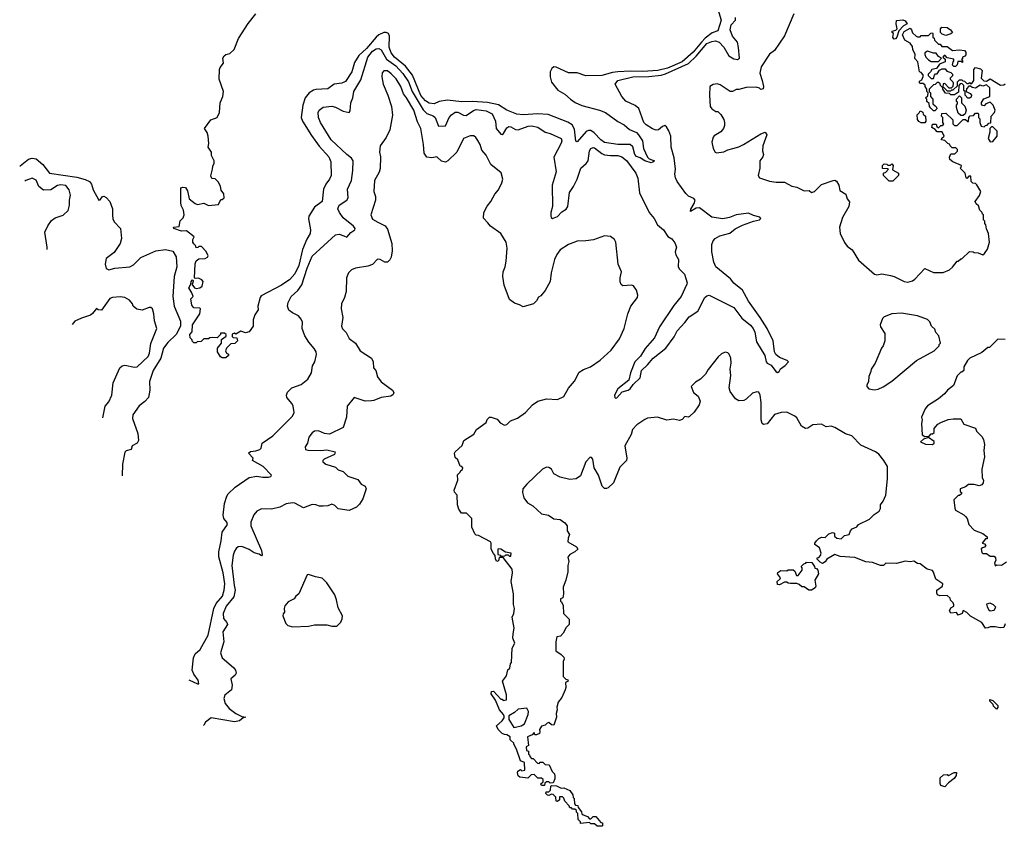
# Model space of a CAD drawing. Extents: x 2239781 to 2394849, y 665654 to 770575.
# Tile 13 of 147: x 2251123 to 2259108, y 697060 to 703598. Entities that reach past the tile are written whole.
import ezdxf

# ---------------------------------------------------------------- set-up
doc = ezdxf.new("R2010")
doc.units = 0

msp = doc.modelspace()

# ---------------------------------------------------------------- linework, layer by layer
at = {"layer": '0CON10XD'}
for points in [[(2256765.1, 703745), (2256810.9, 703595), (2256785, 703508.5), (2256739.5, 703490.5), (2256682.5, 703447.5), (2256652.6, 703415), (2256585, 703333.3), (2256495.7, 703255), (2256375.9, 703205), (2256297.5, 703185), (2256177, 703177), (2256075, 703180.9), (2255974.5, 703175.5), (2255930.1, 703169.9), (2255845, 703146.6), (2255715, 703143.9), (2255645, 703168), (2255575, 703168.1), (2255475, 703212.4), (2255455, 703214.7), (2255437.5, 703202.5), (2255426.2, 703175), (2255425.3, 703135), (2255435, 703092.5), (2255487.8, 703027.8), (2255545, 702994.7), (2255589.6, 702955), (2255627.9, 702927.9), (2255681.4, 702901.4), (2255825, 702864.6), (2255872.9, 702845), (2255975, 702771.9), (2256026.2, 702746.2), (2256067.7, 702707.7), (2256125, 702682.7), (2256142.7, 702665), (2256173.5, 702615), (2256180.8, 702555), (2256214, 702484), (2256229.3, 702469.3), (2256270, 702455), (2256258.3, 702441.7), (2256245, 702437.5), (2256192.5, 702455), (2256155, 702479.2), (2256125, 702488.2), (2256110.6, 702505), (2256096.1, 702566.1), (2256075, 702587.1), (2255975, 702585.3), (2255865, 702601.5), (2255835, 702623.3), (2255781.9, 702681.9), (2255755, 702699.5), (2255735, 702700.8), (2255717.9, 702692.1), (2255645, 702606.7), (2255634.3, 702614.3), (2255621.4, 702711.4), (2255604.1, 702745), (2255568.4, 702768.4), (2255409.5, 702829.5), (2255326, 702836), (2255205.8, 702825.8), (2255155, 702833.2), (2255073.5, 702863.5), (2255006.7, 702906.7), (2254915.8, 702925.8), (2254795, 702934.6), (2254705, 702931.9), (2254593.1, 702946.9), (2254526, 702934), (2254485.3, 702914.7), (2254445, 702921.6), (2254415, 702938.9), (2254375, 702984.2), (2254308.5, 703148.5), (2254252.2, 703222.2), (2254163.5, 703295), (2254135, 703329.6), (2254120.5, 703375), (2254121.2, 703465), (2254113.8, 703485), (2254095.2, 703495.2), (2254075, 703495.3), (2254035, 703474.8), (2254013, 703457), (2253935, 703363.5), (2253872.5, 703307.5), (2253838.1, 703251.9), (2253816.8, 703175), (2253765, 703098.1), (2253735, 703083.3), (2253674.4, 703075.6), (2253622.4, 703037.6), (2253525, 703032.5), (2253505, 703026.1), (2253470.5, 703005), (2253437.7, 702965), (2253417.9, 702905), (2253404.5, 702805), (2253416.4, 702775), (2253490.2, 702660.2), (2253552.2, 702572.2), (2253630, 702485), (2253646.7, 702445), (2253649.4, 702335), (2253636.7, 702305), (2253604.4, 702265), (2253586.9, 702225), (2253576.4, 702123.6), (2253515, 702078.8), (2253468, 702005), (2253466.1, 701983.9), (2253480, 701895), (2253477.5, 701865), (2253451.1, 701818.9), (2253415.9, 701734.1), (2253386.5, 701605), (2253355, 701538.1), (2253315, 701491.8), (2253245, 701446.7), (2253081.3, 701358.7), (2253072.5, 701345), (2253053.8, 701275), (2253056.2, 701245), (2253030, 701205), (2253016.7, 701165), (2253016.2, 701115), (2252985, 701067.5), (2252955, 701060), (2252915, 701072.5), (2252875, 701050), (2252865, 701057.5), (2252845, 701050), (2252845, 701030), (2252853, 701023), (2252885, 701020), (2252890, 700995), (2252867, 700973), (2252835, 700970), (2252800, 700935), (2252793, 700913), (2252800, 700895), (2252816.7, 700886.7), (2252817.5, 700875), (2252795, 700857.5), (2252765, 700857.5), (2252750, 700865), (2252727.5, 700905), (2252727.5, 700935), (2252760, 700975), (2252760, 701005), (2252797, 701033), (2252797.5, 701045), (2252785, 701057.5), (2252751.7, 701058.3), (2252750, 701045), (2252725, 701020), (2252685, 701022.5), (2252665, 701020), (2252655, 701010), (2252615, 701010), (2252595, 700990), (2252563, 700987), (2252555, 700980), (2252535, 700980), (2252525, 700990), (2252520, 701005), (2252505, 701020), (2252502, 701045), (2252522.5, 701067.5), (2252522.9, 701125), (2252582.5, 701215), (2252590, 701255), (2252585, 701260), (2252535, 701263.3), (2252517.5, 701285), (2252510, 701335), (2252530, 701355), (2252520, 701385), (2252493.8, 701425), (2252510, 701455), (2252512.5, 701475), (2252525, 701490), (2252530, 701485), (2252527.5, 701465), (2252520, 701455), (2252540, 701425), (2252555, 701420), (2252585, 701423.3), (2252603.3, 701436.7), (2252610, 701475), (2252599.3, 701489.3), (2252571.7, 701501.7), (2252545, 701500), (2252540, 701505), (2252545, 701620), (2252555, 701642.5), (2252575, 701660), (2252627, 701663), (2252646.4, 701673.6), (2252652.5, 701685), (2252635, 701720), (2252598.3, 701758.3), (2252575, 701760), (2252568.3, 701751.7), (2252555, 701750), (2252548.3, 701768.3), (2252535, 701780), (2252527.5, 701795), (2252527.5, 701815), (2252538.3, 701838.3), (2252475.9, 701885.9), (2252435, 701882.9), (2252372.5, 701905), (2252370, 701915), (2252415, 701922.5), (2252423, 701967), (2252448.3, 701991.7), (2252456.7, 702015), (2252452.5, 702055), (2252433, 702093), (2252430, 702115), (2252430, 702235), (2252445, 702240), (2252466.4, 702236.4), (2252485, 702210), (2252496.4, 702146.4), (2252545, 702107.5), (2252565, 702100), (2252615, 702110), (2252655, 702092.5), (2252735, 702100), (2252755, 702140), (2252765, 702140), (2252780, 702155), (2252777, 702187), (2252757.5, 702215), (2252752.5, 702245), (2252735, 702280), (2252707, 702307), (2252681.7, 702311.7), (2252673, 702333), (2252687.5, 702385), (2252688.3, 702411.7), (2252700, 702435), (2252700, 702455), (2252678.3, 702498.3), (2252677.5, 702525), (2252650, 702565), (2252656.7, 702595), (2252652.5, 702655), (2252643.3, 702683.3), (2252622.5, 702715), (2252672.5, 702785), (2252724.4, 702805.6), (2252744.3, 702845), (2252748.2, 702925), (2252768.9, 702975), (2252774.4, 703015), (2252741.2, 703115), (2252743.6, 703193.6), (2252749.3, 703210.7), (2252776, 703245), (2252771.4, 703285), (2252780, 703305), (2252793.3, 703315), (2252825.8, 703324.2), (2252862.6, 703357.4), (2252898.2, 703445), (2252975, 703567.8), (2253038, 703645)], [(2257401.2, 703645), (2257325, 703467.5), (2257245, 703347.5), (2257205, 703317.5), (2257136.7, 703215), (2257125.8, 703165), (2257145.5, 703105.5), (2257156, 703055), (2257153, 703037), (2257135, 703033.3), (2257123.6, 703043.6), (2257095, 703052), (2257015, 703047.1), (2256955, 703031.2), (2256935, 703033.3), (2256905, 703016.7), (2256885, 703016.7), (2256805, 703070), (2256778.3, 703078.3), (2256748.3, 703071.7), (2256720, 703055), (2256716.4, 702986.4), (2256723.3, 702895), (2256737.5, 702875), (2256770, 702855), (2256785, 702852.5), (2256809.3, 702829.3), (2256835, 702790), (2256840, 702765), (2256839.3, 702740.7), (2256830, 702715), (2256810, 702690), (2256755, 702657.5), (2256746.7, 702645), (2256736.7, 702605), (2256746.7, 702555), (2256763.6, 702523.6), (2256775, 702517.5), (2256835, 702527.5), (2256865, 702542.5), (2256907, 702553), (2256955, 702566.2), (2256993.3, 702585), (2257135, 702674), (2257170, 702685), (2257181.2, 702665), (2257150, 702575), (2257146.7, 702535), (2257156.2, 702505), (2257150, 702485), (2257126.4, 702453.6), (2257125.9, 702394.1), (2257113.3, 702335), (2257122.5, 702315), (2257205, 702290), (2257258.3, 702281.7), (2257325, 702281.2), (2257385, 702247.5), (2257425, 702240), (2257485, 702212), (2257525, 702212.5), (2257545, 702196.7), (2257568.8, 702205), (2257625, 702261.4), (2257720, 702295), (2257735, 702296), (2257747.7, 702287.7), (2257766.4, 702256.4), (2257773.8, 702213.8), (2257823.9, 702183.9), (2257833.3, 702145), (2257851.7, 702121.7), (2257846.2, 702085), (2257796.1, 701993.9), (2257772, 701915), (2257776, 701865), (2257811.4, 701791.4), (2257835, 701763.3), (2257875, 701732.5), (2257925, 701647.5), (2258055, 701536.2), (2258075, 701528.8), (2258115, 701538), (2258185, 701523.8), (2258215, 701516.2), (2258295, 701476), (2258325, 701470), (2258365, 701482), (2258383.3, 701495), (2258465, 701580), (2258535, 701550), (2258611.7, 701548.3), (2258665, 701570), (2258689.3, 701590.7), (2258725, 701640), (2258735, 701640), (2258755, 701660), (2258765, 701660), (2258825, 701720), (2258857, 701717), (2258865, 701710), (2258897, 701707), (2258935, 701692.5), (2258948.3, 701701.7), (2258971.7, 701738.3), (2258987.5, 701795), (2258980, 701865), (2258963, 701903), (2258960, 701935), (2258950, 701945), (2258950, 701965), (2258940, 701975), (2258940, 702015), (2258931.7, 702021.7), (2258930, 702035), (2258910, 702055), (2258898.3, 702088.3), (2258880, 702105), (2258872.5, 702125), (2258907, 702173), (2258917.5, 702205), (2258885, 702260), (2258875, 702270), (2258853, 702273), (2258840, 702285), (2258838.3, 702328.3), (2258821.7, 702328.3), (2258805, 702310), (2258800, 702315), (2258790, 702355), (2258750, 702395), (2258758.3, 702401.7), (2258760, 702415), (2258690, 702445), (2258667.5, 702465), (2258663, 702483), (2258675, 702510), (2258708.3, 702511.7), (2258728.3, 702531.7), (2258730, 702545), (2258715, 702560), (2258685, 702560), (2258670, 702575), (2258665, 702590), (2258650, 702595), (2258625, 702620), (2258600, 702625), (2258601.7, 702638.3), (2258620, 702655), (2258605, 702690), (2258565, 702690), (2258548.3, 702708.3), (2258520, 702725), (2258525, 702750), (2258555, 702750), (2258561.7, 702731.7), (2258575, 702720), (2258595, 702740), (2258605, 702740), (2258618.3, 702751.7), (2258610, 702765), (2258610, 702805), (2258600, 702815), (2258601.7, 702838.3), (2258635, 702840), (2258690, 702785), (2258690, 702755), (2258705, 702740), (2258725, 702740), (2258775, 702790), (2258795, 702790), (2258811.7, 702771.7), (2258818.3, 702771.7), (2258820, 702805), (2258831.7, 702818.3), (2258858.3, 702821.7), (2258875, 702840), (2258895, 702840), (2258900, 702835), (2258900, 702805), (2258910, 702795), (2258910, 702765), (2258920, 702735), (2258945, 702730), (2258955, 702740), (2258968.3, 702741.7), (2258981.7, 702758.3), (2258998.3, 702761.7), (2259002.5, 702815), (2259030, 702845), (2259033.3, 702865), (2259017.5, 702905), (2258995, 702930), (2258960, 702915), (2258945, 702900), (2258931.7, 702901.7), (2258923, 702913), (2258923, 702927), (2258943.6, 702956.4), (2258990, 702975), (2258990, 703045), (2258965, 703070), (2258935, 703060), (2258913, 703067), (2258875, 703042.5), (2258848.3, 703048.3), (2258835, 703060), (2258821.7, 703058.3), (2258801.7, 703038.3), (2258800, 703015), (2258830.7, 703000.7), (2258842.5, 702985), (2258839.3, 702970.7), (2258825, 702962.5), (2258813, 702963), (2258790, 702985), (2258790, 703015), (2258780, 703025), (2258780, 703065), (2258765, 703080), (2258751.7, 703078.3), (2258740, 703065), (2258738.3, 703011.7), (2258705, 702990), (2258675, 702990), (2258665, 703000), (2258631.7, 703001.7), (2258610, 703035), (2258610, 703050), (2258618.3, 703048.3), (2258645, 703020), (2258675, 703020), (2258681.7, 703028.3), (2258695, 703030), (2258728.3, 703061.7), (2258730, 703095), (2258745, 703110), (2258765, 703110), (2258771.7, 703101.7), (2258785, 703100), (2258805, 703080), (2258818.3, 703081.7), (2258825, 703090), (2258831.7, 703081.7), (2258845, 703080), (2258862.5, 703105), (2258860, 703195), (2258875, 703210), (2258915, 703200), (2258930, 703185), (2258920, 703125), (2258941.7, 703101.7), (2258965, 703100), (2258995, 703117.5)], [(2252494, 698246), (2252565, 698213.5), (2252576, 698215), (2252570.9, 698245), (2252533.9, 698293.9), (2252521.6, 698325), (2252531.1, 698425), (2252545, 698456.7), (2252586.3, 698493.7), (2252651.8, 698608.2), (2252697.6, 698825), (2252717.1, 698865), (2252766.5, 698925), (2252780.7, 698975), (2252785.6, 699025), (2252771.9, 699115), (2252737.4, 699245), (2252737.5, 699285), (2252756.2, 699375), (2252765.3, 699445), (2252806.9, 699505), (2252803.5, 699525), (2252779.6, 699555), (2252773.1, 699583.1), (2252784.7, 699675.3), (2252803.1, 699736.9), (2252814.3, 699755), (2252870.7, 699809.3), (2252985, 699886.7), (2253045, 699899.2), (2253095, 699889.1), (2253140.5, 699889.5), (2253158.8, 699895), (2253164, 699905), (2253096.4, 699976.4), (2253010, 700025), (2253016, 700045), (2252978, 700085), (2252995, 700098.9), (2253037.3, 700102.7), (2253071.2, 700115), (2253081.2, 700125), (2253090, 700165), (2253175, 700223.8), (2253335.5, 700385), (2253347.8, 700415), (2253341.2, 700465), (2253332, 700485), (2253289.2, 700535), (2253285.8, 700555), (2253295, 700580), (2253330, 700615), (2253405, 700642.2), (2253458.6, 700685), (2253489.4, 700735), (2253497.7, 700792.3), (2253516.4, 700823.6), (2253530, 700885), (2253527.5, 700905), (2253512.1, 700932.1), (2253466.9, 700985), (2253435.7, 701035), (2253414.4, 701095), (2253415.6, 701145), (2253405, 701171.2), (2253385, 701197.5), (2253335, 701220.6), (2253304.6, 701244.6), (2253294.4, 701275), (2253299.5, 701305), (2253323.6, 701355), (2253377.5, 701402.5), (2253411, 701449), (2253453, 701585), (2253495, 701680), (2253685, 701854.4), (2253715, 701858.8), (2253750.8, 701845), (2253775, 701835.8), (2253807.9, 701872.1), (2253841.4, 701895), (2253843.3, 701905), (2253830.6, 701925), (2253745, 701991.5), (2253715.5, 702035), (2253703.1, 702065), (2253715, 702095.6), (2253775.8, 702135), (2253786.4, 702153.6), (2253781.2, 702225), (2253813.8, 702295), (2253824.5, 702374.5), (2253826.4, 702455), (2253813.5, 702475), (2253775, 702504.7), (2253650, 702625), (2253561.5, 702765), (2253546.5, 702805), (2253543.1, 702845), (2253552.5, 702865), (2253585, 702889.4), (2253655, 702896.5), (2253685, 702888.5), (2253745, 702856.2), (2253794.4, 702845.6), (2253801.7, 702858.3), (2253808.7, 702925), (2253824.6, 702965), (2253832, 703015), (2253889.5, 703110.5), (2253946.1, 703295), (2253985, 703343), (2254015, 703361.2), (2254035, 703365.4), (2254055, 703354.6), (2254098.3, 703278.3), (2254174.4, 703225), (2254231, 703161), (2254275.8, 703095), (2254307.1, 703015), (2254395, 702866.4), (2254425, 702838), (2254475, 702819.7), (2254493.2, 702805), (2254520, 702735), (2254575, 702736.7), (2254604.7, 702805), (2254625, 702828), (2254655, 702847.7), (2254675, 702849.6), (2254723.1, 702823.1), (2254745, 702820.9), (2254802.9, 702862.9), (2254825, 702868.8), (2254905, 702858.3), (2254954.5, 702835), (2254981.6, 702775), (2254987.2, 702715), (2255025, 702671.1), (2255035, 702666.9), (2255047.5, 702675), (2255075, 702721.4), (2255088.7, 702731.3), (2255105, 702730.6), (2255145, 702707.5), (2255165, 702703.8), (2255246.2, 702735), (2255275, 702737.7), (2255325, 702727.8), (2255385, 702686.5), (2255426.2, 702675), (2255513.3, 702635), (2255520, 702615), (2255515, 702597.5), (2255456.2, 702483.8), (2255473.3, 702365), (2255442.3, 702257.7), (2255443.5, 702085), (2255430, 702035), (2255429.3, 702009.3), (2255433.8, 701993.8), (2255445, 701986.7), (2255485, 702003.3), (2255519.8, 702040.2), (2255555, 702062.9), (2255567.5, 702085), (2255583.1, 702196.9), (2255615.4, 702244.6), (2255645.3, 702304.7), (2255674.7, 702395.3), (2255717.6, 702432.4), (2255733.6, 702455), (2255744.4, 702535), (2255755.6, 702554.4), (2255775, 702562.5), (2255785, 702560), (2255843.8, 702513.8), (2255865, 702503.8), (2255915, 702496.6), (2255975, 702498.1), (2256007.2, 702487.3), (2256045, 702455.5), (2256119.4, 702355), (2256135, 702313.3), (2256150.7, 702195), (2256228.2, 702035), (2256267.3, 701987.3), (2256296.7, 701935), (2256344, 701895), (2256380.7, 701840.7), (2256410.6, 701820.6), (2256435, 701789.2), (2256450, 701755), (2256440, 701715), (2256445, 701692), (2256465.5, 701655), (2256464.3, 701595), (2256475.4, 701575.4), (2256515, 701536.2), (2256535.5, 701465), (2256532.9, 701455), (2256487.9, 701355), (2256429.4, 701280.6), (2256312.7, 701107.3), (2256270.4, 701019.6), (2256195, 700931.5), (2256158.1, 700871.9), (2256110.7, 700825), (2256075.6, 700735), (2256063, 700677), (2255973.1, 700605), (2255947.5, 700555), (2255948.8, 700535), (2255955, 700530), (2255965, 700532.9), (2256007.8, 700582.2), (2256058, 700595), (2256074.5, 700605), (2256099.4, 700640.6), (2256154.1, 700695.9), (2256166.7, 700753.3), (2256215, 700799.2), (2256259.2, 700855), (2256362.3, 700935), (2256431.5, 701028.5), (2256454.3, 701075.7), (2256517.3, 701142.7), (2256551.3, 701188.7), (2256621.8, 701235), (2256680, 701345), (2256695, 701360.6), (2256715, 701364.4), (2256914.5, 701265), (2256979.9, 701179.9), (2257050.8, 701120.8), (2257071.9, 701095), (2257084.4, 701065), (2257097.3, 700987.3), (2257165, 700876.7), (2257175.8, 700825), (2257184.6, 700814.6), (2257217.9, 700797.9), (2257255, 700746.7), (2257269.3, 700739.3), (2257282.5, 700745), (2257292.3, 700767.7), (2257332, 700795), (2257357.5, 700825), (2257347.5, 700835), (2257285, 700860.8), (2257254.2, 700885), (2257244.3, 700905), (2257234.4, 700995), (2257186.2, 701095), (2257129.6, 701185), (2257035, 701315.6), (2256984.2, 701404.2), (2256915, 701461.5), (2256886.4, 701496.4), (2256768.5, 701595), (2256753, 701633), (2256737.3, 701715), (2256735.5, 701775), (2256747.8, 701805), (2256764.3, 701825), (2256802, 701845), (2256881.1, 701868.9), (2256925, 701901.8), (2256985, 701932.3), (2257075, 701964.4), (2257122.5, 701975), (2257135, 701987.5), (2257125, 701997.1), (2257075, 702010.5), (2257035, 702029.6), (2256935, 702015.6), (2256880, 701995), (2256825.5, 701984.5), (2256735, 701996.5), (2256635, 702072.2), (2256610.4, 702069.6), (2256563.8, 702043.8), (2256565, 702062.5), (2256592.6, 702107.4), (2256600.8, 702135), (2256589.6, 702149.6), (2256547, 702167), (2256525, 702190), (2256455.7, 702285), (2256441.1, 702315), (2256436.2, 702345), (2256442, 702385), (2256431.3, 702478.7), (2256405.5, 702565), (2256403.4, 702653.4), (2256387.9, 702697.9), (2256369.2, 702729.2), (2256355, 702740), (2256335, 702731.2), (2256305, 702706), (2256285, 702702.5), (2256255, 702712.9), (2256204.3, 702745), (2256184.6, 702764.6), (2256145, 702877.5), (2256115, 702903.3), (2256038.3, 702938.3), (2256005.8, 702975), (2255952.5, 703075), (2255975, 703104.2), (2256095, 703135.8), (2256225, 703137.4), (2256325, 703149.5), (2256360.6, 703159.4), (2256547.1, 703242.9), (2256608.4, 703301.6), (2256695, 703403.8), (2256735, 703421.6), (2256765, 703426), (2256795.3, 703415), (2256833.5, 703375), (2256875, 703305.4), (2256915, 703279.6), (2256945, 703276.2), (2256960.9, 703285), (2256953.4, 703373.4), (2256945.6, 703415.6), (2256903.2, 703465), (2256884.7, 703515), (2256894, 703555), (2256928.8, 703595), (2256928.1, 703615)], [(2258215, 703440), (2258203.6, 703453.6), (2258210, 703485), (2258200, 703495), (2258200, 703505), (2258228.3, 703511.7), (2258240, 703525), (2258232.5, 703565), (2258235, 703590), (2258285, 703597.5), (2258305, 703587.5), (2258320, 703565), (2258290.7, 703549.3), (2258251.7, 703508.3), (2258237.5, 703455), (2258225, 703442.5), (2258215, 703440)], [(2258545, 702860), (2258535, 702860), (2258511.7, 702881.7), (2258503, 702893), (2258498.3, 702918.3), (2258480, 702935), (2258480, 702955), (2258470, 702965), (2258488.3, 702981.7), (2258490, 703005), (2258480, 703015), (2258480, 703035), (2258467.5, 703055), (2258467, 703067), (2258451.7, 703081.7), (2258425, 703080), (2258420, 703085), (2258421.7, 703098.3), (2258438.3, 703111.7), (2258451.7, 703138.3), (2258451.7, 703151.7), (2258435, 703170), (2258420, 703175), (2258407.5, 703255), (2258383, 703283), (2258386.7, 703315), (2258366.7, 703355), (2258365, 703380), (2258345, 703407.5), (2258301.7, 703431.7), (2258282.5, 703475), (2258297, 703503), (2258345, 703530), (2258357, 703517), (2258365, 703490), (2258393.6, 703463.6), (2258405, 703460), (2258425, 703460), (2258435, 703470), (2258495, 703470), (2258511.7, 703488.3), (2258525, 703490), (2258530, 703485), (2258530, 703455), (2258538.3, 703448.3), (2258541.7, 703431.7), (2258575, 703400), (2258588.3, 703398.3), (2258601.7, 703381.7), (2258645, 703380), (2258688.3, 703348.3), (2258745, 703352.5), (2258785, 703347.5), (2258797.5, 703335), (2258797, 703313), (2258788.3, 703301.7), (2258770, 703295), (2258768.3, 703281.7), (2258760, 703275), (2258770, 703265), (2258768.3, 703251.7), (2258755, 703260), (2258731.7, 703258.3), (2258727, 703233), (2258711.7, 703218.3), (2258698.3, 703218.3), (2258688.3, 703228.3), (2258693, 703257), (2258700, 703265), (2258698.3, 703278.3), (2258645, 703290), (2258628.3, 703308.3), (2258621.7, 703308.3), (2258610, 703295), (2258628.3, 703278.3), (2258630, 703255), (2258581.7, 703238.3), (2258558.3, 703201.7), (2258520, 703195), (2258510, 703175), (2258490, 703155), (2258490, 703145), (2258515, 703120), (2258535, 703120), (2258541.7, 703148.3), (2258551.7, 703158.3), (2258565, 703160), (2258581.7, 703188.3), (2258605, 703200), (2258628.3, 703198.3), (2258641.7, 703181.7), (2258675, 703170), (2258687.5, 703155), (2258687, 703143), (2258670, 703125), (2258670, 703115), (2258690, 703095), (2258692.5, 703085), (2258690, 703055), (2258678.3, 703041.7), (2258661.7, 703041.7), (2258625, 703080), (2258611.7, 703078.3), (2258610, 703050), (2258605, 703050), (2258590, 703065), (2258588.3, 703078.3), (2258575, 703090), (2258565, 703090), (2258548.3, 703071.7), (2258535, 703070), (2258500, 703035), (2258500, 703015), (2258510, 703005), (2258510, 702975), (2258530, 702955), (2258530, 702915), (2258548.3, 702898.3), (2258558.3, 702888.3), (2258560, 702875), (2258545, 702860)], [(2258635, 703470), (2258605, 703480), (2258590, 703495), (2258590, 703525), (2258603, 703537), (2258645, 703533.8), (2258673.3, 703515), (2258687.5, 703495), (2258675, 703482.5), (2258635, 703470)], [(2258575, 703260), (2258600, 703285), (2258575, 703300), (2258557, 703327), (2258535, 703327.5), (2258485, 703342.5), (2258465, 703330), (2258463.3, 703315), (2258472.5, 703295), (2258495, 703272.5), (2258515, 703260), (2258575, 703260)], [(2255320, 697805), (2255315, 697800), (2255301.7, 697801.7), (2255295, 697820), (2255278.3, 697801.7), (2255240, 697785), (2255250, 697715), (2255230, 697705), (2255232.5, 697675), (2255248.3, 697668.3), (2255250, 697645), (2255258.3, 697638.3), (2255260, 697625), (2255275, 697610), (2255288.3, 697608.3), (2255321.7, 697571.7), (2255335, 697570), (2255345, 697580), (2255365, 697580), (2255385, 697560), (2255418.3, 697558.3), (2255440, 697505), (2255460, 697485), (2255462.5, 697465), (2255462.5, 697445), (2255448.3, 697411.7), (2255425, 697410), (2255415, 697420), (2255395, 697420), (2255381.7, 697408.3), (2255378.3, 697391.7), (2255355, 697390), (2255350, 697405), (2255368.3, 697421.7), (2255368.3, 697438.3), (2255355, 697450), (2255325, 697450), (2255295, 697480), (2255271.7, 697478.3), (2255245, 697450), (2255178.3, 697458.3), (2255165, 697470), (2255160, 697495), (2255163.6, 697506.4), (2255185, 697520), (2255195, 697510), (2255220, 697515), (2255217, 697577), (2255185, 697590), (2255153.3, 697685), (2255130, 697725), (2255130, 697735), (2255101.7, 697761.7), (2255100, 697785), (2255075, 697802.5), (2255053.6, 697803.6), (2255035, 697812.5), (2255003.9, 697843.9), (2254990, 697875), (2255036.4, 697913.6), (2255051.7, 697938.3), (2255051.7, 697951.7), (2255046.4, 697966.4), (2255013, 698003), (2254981.7, 698081.7), (2254947.5, 698135), (2254948.3, 698151.7), (2254966.4, 698156.4), (2255025, 698090), (2255035, 698090), (2255045, 698080), (2255070, 698085), (2255070, 698125), (2255037.5, 698235), (2255070.7, 698279.3), (2255083, 698327), (2255097, 698343), (2255103, 698377), (2255111.7, 698388.3), (2255117.5, 698505), (2255137.5, 698545), (2255121.2, 698585), (2255125, 698620), (2255132.5, 698665), (2255117.5, 698755), (2255131.2, 698785), (2255136.7, 698825), (2255128.3, 698858.3), (2255128.8, 698945), (2255110, 699045), (2255120, 699115), (2255116.7, 699145), (2255045, 699240), (2255011.7, 699238.3), (2255007, 699213), (2254992.5, 699205), (2254982.5, 699225), (2254980, 699255), (2254965, 699270), (2254947.5, 699305), (2254947.5, 699355), (2254942.5, 699365), (2254845, 699417.5), (2254825, 699420), (2254815, 699430), (2254790, 699485), (2254790, 699555), (2254747, 699597), (2254705, 699597.5), (2254685, 699630), (2254673.3, 699665), (2254670, 699745), (2254649.3, 699769.3), (2254646.7, 699785), (2254676.2, 699865), (2254672.3, 699907.7), (2254695, 699930), (2254700, 699945), (2254715, 699952.5), (2254717.5, 699965), (2254710, 699975), (2254695, 699980), (2254675, 700030), (2254655, 700050), (2254650, 700085), (2254653.6, 700096.4), (2254712.5, 700147.5), (2254724.1, 700185.9), (2254805, 700237.5), (2254827.5, 700275), (2254905.9, 700334.1), (2254915, 700357.5), (2254932.5, 700375), (2254946, 700376), (2254995, 700360), (2255020.7, 700330.7), (2255055, 700312.5), (2255075, 700317.5), (2255104.1, 700345.9), (2255160.7, 700369.3), (2255225, 700413.3), (2255283, 700477), (2255325, 700506.2), (2255395, 700523.8), (2255485, 700520), (2255536.7, 700545), (2255575, 700610), (2255622.3, 700667.7), (2255660.3, 700739.7), (2255695, 700763.8), (2255752.5, 700785), (2255831.7, 700838.3), (2255921.2, 700918.8), (2255987.6, 701012.4), (2256025.7, 701094.3), (2256056, 701215), (2256080, 701275), (2256132.5, 701345), (2256136.7, 701365), (2256125.9, 701405.9), (2256100.7, 701440.7), (2256085, 701446.7), (2256015, 701441.2), (2256001.7, 701451.7), (2255993.8, 701473.8), (2255994.2, 701504.2), (2256003.6, 701553.6), (2255976.4, 701616.4), (2255958.8, 701795), (2255947.5, 701815), (2255915, 701840), (2255865, 701846.2), (2255775.6, 701814.4), (2255715, 701804.2), (2255645, 701802.5), (2255575, 701776), (2255505, 701731.2), (2255478.8, 701695), (2255460, 701655), (2255433.9, 701546.1), (2255423.9, 701476.1), (2255385, 701402.5), (2255349.3, 701360.7), (2255330.7, 701349.3), (2255315, 701320), (2255290, 701295), (2255205, 701270), (2255177, 701287), (2255135, 701300), (2255095, 701330), (2255053.3, 701445), (2255040, 701515), (2255043.3, 701555), (2255060, 701595), (2255068.3, 701641.7), (2255076.5, 701745), (2255068.1, 701795), (2255025.4, 701865.4), (2254940, 701925), (2254918.3, 701951.7), (2254885, 701990), (2254886.7, 702035), (2254915, 702087.5), (2254945, 702123.3), (2254977.5, 702185), (2255005, 702220), (2255033.9, 702276.1), (2255040, 702305), (2255027.3, 702357.3), (2254944.2, 702425), (2254905, 702500), (2254870.3, 702540.3), (2254857.1, 702585), (2254839.3, 702619.3), (2254823.2, 702643.2), (2254805, 702655.8), (2254775, 702655.7), (2254723.3, 702635), (2254669.4, 702525), (2254595, 702454.3), (2254575, 702442.5), (2254545, 702452), (2254505, 702485.8), (2254465, 702477.5), (2254425, 702484), (2254403.3, 702515), (2254398.5, 702585), (2254375.7, 702715), (2254349.6, 702769.6), (2254318.5, 702865), (2254260.8, 702965), (2254236.3, 702996.3), (2254215, 703057.1), (2254175, 703117.5), (2254135, 703160), (2254105, 703182), (2254076.1, 703183.9), (2254062.7, 703167.3), (2254060.8, 703135), (2254070, 703075), (2254108.6, 702985), (2254138, 702895), (2254147.5, 702825), (2254124.3, 702705.7), (2254095, 702643.3), (2254047.5, 702575), (2254040.8, 702525), (2254049.4, 702485), (2254045, 702392.5), (2254037.9, 702362.1), (2254000.5, 702295), (2253995.7, 702205), (2254007.8, 702165), (2254007.8, 702135), (2253969.4, 702015), (2253985, 701980), (2254026.7, 701956.7), (2254086, 701926), (2254105, 701898.8), (2254140.4, 701785), (2254142.9, 701725), (2254135, 701673.3), (2254125, 701651.2), (2254105, 701633.8), (2254085, 701632), (2254045, 701653.3), (2254025, 701656.7), (2253985, 701614.2), (2253945, 701600.5), (2253845, 701583.3), (2253815, 701570), (2253789.2, 701545), (2253774, 701505), (2253770.6, 701395), (2253756.9, 701345), (2253731.9, 701295), (2253730.8, 701255), (2253744, 701185), (2253733.8, 701115), (2253741.7, 701091.7), (2253771.7, 701061.7), (2253796.2, 701015), (2253846.9, 700976.9), (2253882.8, 700912.8), (2253976, 700855), (2253990, 700825), (2253993.3, 700775), (2254011.2, 700755), (2254024.3, 700704.3), (2254055, 700663.8), (2254146.7, 700595), (2254156.7, 700575), (2254150.7, 700559.3), (2254132.3, 700547.7), (2254053.6, 700536.4), (2253995, 700510), (2253975, 700507.5), (2253925, 700506.7), (2253835, 700536.7), (2253780, 700465), (2253774.3, 700375.7), (2253745, 700293.3), (2253635, 700237.8), (2253593.7, 700243.7), (2253545, 700265.8), (2253515, 700262), (2253495, 700248), (2253467.5, 700215), (2253456, 700165), (2253438.8, 700135), (2253440, 700115), (2253459.7, 700109.7), (2253565, 700106.7), (2253615, 700112.3), (2253682.5, 700095), (2253675.8, 700074.2), (2253591.2, 700035), (2253582.5, 700025), (2253582.5, 700015), (2253605, 699994.4), (2253685, 699971.2), (2253705, 699950), (2253745, 699936.2), (2253785, 699898.8), (2253865, 699870), (2253892.3, 699832.3), (2253925.9, 699815.9), (2253933.3, 699795), (2253906.4, 699713.6), (2253879.3, 699670.7), (2253855, 699647.5), (2253795, 699620), (2253705, 699632.5), (2253679.3, 699659.3), (2253655, 699670), (2253622.7, 699657.3), (2253585, 699653.8), (2253555, 699653.8), (2253525, 699665.8), (2253495, 699669.2), (2253425, 699641.2), (2253355, 699678), (2253335, 699682.5), (2253283.6, 699673.6), (2253233.4, 699646.6), (2253165, 699631.1), (2253085, 699634.3), (2253046.8, 699613.2), (2253020.8, 699585), (2252998.1, 699525), (2252996.9, 699495), (2253082.5, 699295), (2253089.3, 699260.7), (2253085, 699253.3), (2253066, 699266), (2253025, 699276.7), (2252985, 699304.4), (2252925, 699327.1), (2252895.6, 699324.4), (2252878.3, 699311.7), (2252865, 699291.2), (2252855, 699256.7), (2252843.7, 699175), (2252863.3, 699015), (2252870.5, 698975), (2252859.5, 698920.5), (2252797.3, 698845), (2252771.8, 698785), (2252776.5, 698745), (2252802.4, 698712.4), (2252808.5, 698695), (2252770.5, 698635), (2252778.5, 698555), (2252750, 698465), (2252764.7, 698424.7), (2252857, 698347), (2252872.5, 698325), (2252878.8, 698301.2), (2252871.2, 698285), (2252836, 698255), (2252845.9, 698204.1), (2252840, 698165), (2252786.6, 698123.4), (2252778.1, 698095), (2252788.1, 698055), (2252820.6, 698015), (2252875, 697973.8), (2252925, 697948.8), (2252956.4, 697943.6), (2252935, 697940), (2252906, 697914), (2252865, 697906.9), (2252675, 697940), (2252630, 697905), (2252615, 697880), (2252614.6, 697877.2)], [(2258995, 703117.5), (2259078.3, 703068.3), (2259105, 703070), (2259115, 703077.5)], [(2258775, 702820), (2258755, 702822.5), (2258735, 702840), (2258720, 702885), (2258720, 702905), (2258730, 702915), (2258728.3, 702928.3), (2258720, 702935), (2258720, 702955), (2258745, 702980), (2258760, 702965), (2258760, 702925), (2258787, 702897), (2258800, 702865), (2258790, 702835), (2258775, 702820)], [(2258465, 702762.5), (2258435, 702762.5), (2258415, 702772.5), (2258405, 702790), (2258403, 702827), (2258418.3, 702841.7), (2258425, 702860), (2258448.3, 702848.3), (2258451.7, 702831.7), (2258470, 702815), (2258472.5, 702775), (2258465, 702762.5)], [(2258995, 702607.5), (2259015, 702610), (2259050, 702655), (2259050, 702695), (2259015, 702730), (2259005, 702730), (2258990, 702715), (2258990, 702685), (2258977.5, 702635), (2258995, 702607.5)], [(2251122.6, 702412.4), (2251126.1, 702413.9), (2251195, 702467.9), (2251225, 702474.2), (2251255, 702469), (2251311.2, 702425), (2251365, 702354.1), (2251585, 702321.9), (2251653.2, 702303.2), (2251688.7, 702285), (2251706.3, 702265), (2251719.6, 702219.6), (2251765, 702134), (2251775, 702138.8), (2251794.6, 702165.4), (2251805, 702168.5), (2251825, 702156.5), (2251853.5, 702125), (2251875.6, 702065), (2251874.3, 702014.3), (2251877.8, 701985), (2251888.9, 701958.9), (2251939.4, 701905), (2251949.2, 701825), (2251936.9, 701783.1), (2251888.2, 701711.8), (2251825, 701662.5), (2251816.1, 701615), (2251825, 701580), (2251845, 701569.5), (2251895, 701582.9), (2252016.7, 701595), (2252045, 701610), (2252105, 701670), (2252227.5, 701725), (2252304.2, 701734.2), (2252365, 701721.2), (2252392.1, 701675), (2252396.1, 701595), (2252376.8, 701515), (2252364.1, 701355), (2252376.3, 701275), (2252426.7, 701155), (2252425.8, 701114.2), (2252391.9, 701045), (2252325, 700980.4), (2252290.3, 700935), (2252267.3, 700855), (2252204.3, 700755), (2252176.1, 700666.1), (2252177.9, 700595), (2252166.4, 700535), (2252136.9, 700503.1), (2252090.9, 700469.1), (2252040.5, 700395), (2252038.8, 700365), (2252079.6, 700245), (2252085, 700187.5), (2252074.5, 700165.5), (2252033.8, 700145), (2252026.7, 700115), (2251987, 700103), (2251975, 700092.5), (2251956.9, 699995), (2251952.6, 699900.7)], [(2258205, 702290), (2258175, 702290), (2258130, 702335), (2258130, 702355), (2258148.3, 702361.7), (2258170, 702385), (2258165, 702390), (2258121.7, 702391.7), (2258120, 702415), (2258135, 702430), (2258157, 702427), (2258165, 702420), (2258185, 702420), (2258195, 702430), (2258207.5, 702415), (2258201.7, 702381.7), (2258250, 702355), (2258250, 702335), (2258205, 702290)], [(2251346.4, 701736.3), (2251346, 701755), (2251327.5, 701875), (2251351.7, 701928.3), (2251380.5, 701969.5), (2251409.3, 701990.7), (2251475, 702013.8), (2251515, 702052.5), (2251526.2, 702095), (2251526, 702135), (2251534.2, 702175), (2251525, 702220), (2251496, 702255), (2251455, 702260), (2251428.8, 702255), (2251375, 702218.1), (2251315, 702217.3), (2251276.7, 702245), (2251255, 702296.2), (2251225, 702314), (2251172, 702295), (2251163.8, 702288.1)], [(2251797.9, 700371.5), (2251815.6, 700464.4), (2251845, 700500), (2251870, 700555), (2251880.8, 700655), (2251935, 700776.7), (2251955, 700792.5), (2251975, 700798.1), (2252055, 700781.9), (2252075, 700784.3), (2252165, 700868), (2252175.3, 700895), (2252187.4, 700972.6), (2252234, 701095), (2252215.8, 701155.8), (2252210.8, 701215), (2252198.8, 701255), (2252186.1, 701266.1), (2252173.6, 701266.4), (2252115, 701243.8), (2252072.7, 701252.7), (2252042.5, 701275), (2252036.7, 701295), (2252014.1, 701324.1), (2251975.7, 701345.7), (2251938.8, 701351.2), (2251875, 701345.7), (2251855, 701338), (2251785, 701243.8), (2251760, 701245), (2251745, 701257.5), (2251714.2, 701215.8), (2251697, 701203), (2251625, 701179.4), (2251571.2, 701155), (2251547.9, 701127.2)], [(2258055, 700596.7), (2258085, 700603.8), (2258125, 700621.2), (2258195, 700666.7), (2258395, 700836.7), (2258540, 700915), (2258580, 700955), (2258580, 700965), (2258590, 700975), (2258577.5, 701035), (2258553, 701063), (2258545, 701090), (2258517.5, 701115), (2258505, 701150), (2258485, 701167.5), (2258405, 701196.2), (2258275, 701218.8), (2258195, 701213.3), (2258135, 701190), (2258120, 701175), (2258102.5, 701125), (2258103, 701107), (2258140, 701055), (2258140, 700995), (2258127, 700953), (2258112.5, 700935), (2258060, 700815), (2258027.5, 700765), (2258026.7, 700745), (2258010, 700705), (2258006.7, 700665), (2257993.3, 700635), (2257993.3, 700625), (2258010, 700605), (2258055, 700596.7)], [(2259116.4, 701006.4), (2259055, 701007.5), (2258988.3, 700941.7), (2258975, 700940), (2258925, 700900), (2258830, 700855), (2258810, 700835), (2258780, 700785), (2258780, 700755), (2258765, 700740), (2258755, 700740), (2258725, 700710), (2258696.1, 700633.9), (2258647.5, 700595), (2258623.6, 700566.4), (2258576.1, 700523.9), (2258485, 700467.5), (2258467.5, 700445), (2258437.5, 700375), (2258442.5, 700355), (2258437.5, 700325), (2258443, 700233), (2258465, 700220), (2258498.3, 700221.7), (2258515, 700240), (2258525, 700240), (2258538.3, 700251.7), (2258540, 700285), (2258570.7, 700319.3), (2258595, 700332.5), (2258653.6, 700356.4), (2258695, 700363.3), (2258755, 700362.5), (2258779.3, 700319.3), (2258875, 700286.7), (2258883.9, 700263.9), (2258925, 700220), (2258940, 700195), (2258947.5, 700155), (2258942.5, 700105), (2258947.5, 700055), (2258927.5, 699955), (2258930, 699885), (2258940, 699865), (2258937.5, 699845), (2258925, 699827.5), (2258905, 699820), (2258865, 699831.2), (2258818.3, 699831.7), (2258795, 699812.5), (2258750, 699795), (2258750, 699775), (2258760, 699765), (2258760, 699755), (2258745, 699740), (2258735, 699740), (2258700, 699705), (2258708.3, 699638.3), (2258713.6, 699623.6), (2258780, 699585), (2258795, 699570), (2258807.5, 699555), (2258820, 699505), (2258865, 699460), (2258933.6, 699433.6), (2258970, 699405), (2258970, 699390), (2258955, 699390), (2258930, 699355), (2258948.3, 699348.3), (2258960, 699335), (2258948.3, 699321.7), (2258931.7, 699318.3), (2258921.7, 699308.3), (2258925, 699280), (2258935, 699270), (2258965, 699270), (2258995, 699250), (2259025, 699250), (2259037.5, 699235), (2259040, 699215), (2259030, 699195), (2259035, 699170), (2259045, 699180), (2259085, 699177.5), (2259126.4, 699203.6)], [(2259115, 698700), (2259105, 698670), (2259075, 698667.5), (2259035, 698677.5), (2258995, 698677.5), (2258975, 698667.5), (2258957, 698667), (2258925, 698712.5), (2258833, 698763), (2258805, 698792.5), (2258775, 698810), (2258767.5, 698785), (2258735, 698770), (2258721.7, 698791.7), (2258675, 698787.5), (2258663.6, 698806.4), (2258675, 698830), (2258700, 698845), (2258700, 698855), (2258695, 698870), (2258671.7, 698891.7), (2258668.3, 698908.3), (2258645, 698930), (2258585, 698927.5), (2258567, 698937), (2258560.7, 698950.7), (2258562.5, 698975), (2258607.5, 699005), (2258610, 699025), (2258553.9, 699063.9), (2258535, 699120), (2258525, 699132.5), (2258483, 699143), (2258427, 699187), (2258405, 699190), (2258375, 699210), (2258345, 699202.5), (2258305, 699210), (2258235, 699190), (2258148.3, 699191.7), (2258130, 699175), (2258105, 699173.3), (2258039.3, 699199.3), (2257985, 699203.3), (2257895, 699238.8), (2257777, 699247), (2257735, 699262.5), (2257670, 699225), (2257656.4, 699203.6), (2257635, 699190), (2257615, 699200), (2257590, 699225), (2257590, 699235), (2257605, 699240), (2257617.5, 699255), (2257622.5, 699275), (2257608.3, 699318.3), (2257572.5, 699345), (2257572.5, 699355), (2257586.4, 699373.6), (2257605, 699392.5), (2257625, 699402.5), (2257655, 699400), (2257685, 699430), (2257715, 699440), (2257730, 699435), (2257731.7, 699411.7), (2257750, 699395), (2257785, 699390), (2257811.7, 699418.3), (2257850, 699425), (2257860, 699455), (2257875, 699470), (2257913, 699487), (2257925, 699506.7), (2258015, 699548.8), (2258053.2, 699586.8), (2258093.3, 699615), (2258103.3, 699635), (2258104.1, 699665.9), (2258126.7, 699695), (2258147.5, 699745), (2258160, 699875), (2258160, 699975), (2258131.2, 700025), (2258091.2, 700075), (2258065, 700094.2), (2257945, 700149.4), (2257872.5, 700225), (2257820.5, 700240.5), (2257735, 700293.3), (2257705, 700303.3), (2257665, 700298.8), (2257625, 700320), (2257555, 700313.8), (2257515, 700286.2), (2257495, 700284.2), (2257464.5, 700304.5), (2257425, 700370), (2257410, 700385), (2257345, 700418), (2257297.5, 700415), (2257245, 700398.6), (2257185, 700321.2), (2257155.9, 700315.9), (2257145.8, 700325.8), (2257137.1, 700355), (2257135.5, 700495.5), (2257128.6, 700555), (2257118.1, 700578.1), (2257101.7, 700581.7), (2257065, 700572), (2257015, 700522.5), (2256995, 700512.5), (2256955, 700508.8), (2256928.8, 700525), (2256885.7, 700585), (2256878.1, 700615), (2256890, 700715), (2256884.3, 700765), (2256892.5, 700815), (2256890, 700855), (2256876.4, 700886.4), (2256865, 700897.5), (2256845, 700903.3), (2256815, 700890), (2256788.8, 700865), (2256707, 700763), (2256685, 700723.8), (2256645, 700683.3), (2256605, 700658.8), (2256570, 700625), (2256587.5, 700575), (2256625, 700547.5), (2256642.5, 700505), (2256632.5, 700475), (2256593.9, 700416.1), (2256555, 700382.5), (2256545, 700377.5), (2256518.3, 700381.7), (2256495, 700357.5), (2256475, 700350), (2256425, 700360), (2256370.7, 700350.7), (2256295, 700376.2), (2256215, 700366.7), (2256191.7, 700358.3), (2256126.7, 700313.3), (2256092.5, 700275), (2256082.5, 700235), (2256030, 700145), (2256046.7, 700045), (2256043.3, 700025), (2255989.5, 699970.5), (2255940, 699845), (2255896.2, 699803.8), (2255883, 699797), (2255865, 699797.5), (2255848, 699818), (2255816.2, 699905), (2255783.3, 699965), (2255770, 700035), (2255759.3, 700049.3), (2255748.3, 700051.7), (2255713.3, 700015), (2255670.7, 699899.3), (2255635, 699877.5), (2255585, 699870), (2255505, 699888.8), (2255455, 699916.7), (2255435.6, 699955.6), (2255415, 699969.2), (2255395, 699970), (2255363.3, 699955), (2255235, 699832.5), (2255203.8, 699795), (2255200, 699765), (2255212, 699722), (2255240.7, 699680.7), (2255285, 699657.5), (2255353.9, 699593.9), (2255411.7, 699581.7), (2255455, 699551.2), (2255505, 699546.7), (2255545, 699520), (2255562.5, 699495), (2255562.5, 699455), (2255582.5, 699425), (2255570, 699395), (2255567.5, 699365), (2255638.8, 699325), (2255648.8, 699305), (2255625, 699283.8), (2255585, 699262.5), (2255568.3, 699241.7), (2255576.7, 699205), (2255567.5, 699175), (2255568.3, 699121.7), (2255553.3, 699055), (2255531.7, 698998.3), (2255533.3, 698945), (2255527.5, 698912.5), (2255510, 698905), (2255510, 698885), (2255518.3, 698878.3), (2255529.3, 698849.3), (2255533.8, 698785), (2255578.3, 698738.3), (2255580, 698695), (2255555, 698670), (2255530, 698625), (2255508.3, 698601.7), (2255480, 698595), (2255470, 698555), (2255471.7, 698481.7), (2255515, 698452.5), (2255535, 698430), (2255540, 698415), (2255530, 698395), (2255530, 698275), (2255551.7, 698251.7), (2255568.3, 698248.3), (2255570, 698235), (2255550, 698225), (2255552.5, 698185), (2255547.5, 698165), (2255520, 698105), (2255490, 698065), (2255480, 698025), (2255482.5, 698005), (2255472.5, 697975), (2255476.4, 697943.6), (2255455, 697880), (2255435, 697882.5), (2255415, 697900), (2255400, 697895), (2255385, 697880), (2255355, 697872.5), (2255337.5, 697845), (2255342.5, 697825), (2255338.3, 697811.7), (2255320, 697805)], [(2258525, 700153.3), (2258540, 700165), (2258538.3, 700178.3), (2258495, 700210), (2258453, 700197), (2258430, 700175), (2258468.3, 700158.3), (2258525, 700153.3)], [(2255105, 699250), (2255110, 699275), (2255063, 699283), (2255025, 699307.5), (2255005, 699310), (2255000, 699305), (2255001.7, 699261.7), (2255018.3, 699258.3), (2255025, 699250), (2255057, 699253), (2255065, 699260), (2255085, 699260), (2255095, 699250), (2255105, 699250)], [(2257545, 698973.3), (2257523.8, 698973.8), (2257485, 699000), (2257465, 699000), (2257445, 699020), (2257425, 699027.5), (2257375, 699027.5), (2257355, 699030), (2257345, 699040), (2257325, 699040), (2257285, 699017.5), (2257270, 699020), (2257267.5, 699045), (2257290, 699065), (2257292.5, 699075), (2257270, 699105), (2257271.7, 699118.3), (2257295, 699132.5), (2257345, 699130), (2257355, 699140), (2257395, 699140), (2257408.3, 699128.3), (2257423.3, 699093.3), (2257437, 699093), (2257470, 699135), (2257470, 699155), (2257460, 699165), (2257481.7, 699188.3), (2257498.3, 699191.7), (2257505, 699200), (2257548.3, 699198.3), (2257570, 699165), (2257571.7, 699151.7), (2257585, 699150), (2257597, 699137), (2257602.5, 699105), (2257572.5, 699055), (2257581.2, 699005), (2257575, 698993.3), (2257545, 698973.3)], [(2253337, 698677), (2253465, 698683.3), (2253515, 698693.3), (2253615, 698692.5), (2253655, 698682.5), (2253695, 698682.5), (2253727.5, 698715), (2253739.3, 698740.7), (2253740, 698765), (2253705, 698830), (2253693.3, 698895), (2253678.8, 698935), (2253613, 699033), (2253575, 699072.5), (2253521.7, 699081.7), (2253465, 699100), (2253455, 699097.5), (2253386.2, 698945), (2253362.5, 698925), (2253350, 698905), (2253300.8, 698879.2), (2253273, 698847), (2253267.5, 698825), (2253270, 698795), (2253258.3, 698781.7), (2253257.5, 698765), (2253280, 698705), (2253298.3, 698688.3), (2253337, 698677)], [(2258995, 698807.5), (2259025, 698812.5), (2259040, 698835), (2259020, 698855), (2258995, 698867.5), (2258965, 698860), (2258968.3, 698838.3), (2258983.6, 698813.6), (2258995, 698807.5)], [(2259045, 698010), (2259020, 698035), (2259018.3, 698048.3), (2258990, 698075), (2258991.7, 698088.3), (2259015, 698080), (2259055, 698040), (2259057, 698023), (2259045, 698010)], [(2255131.7, 697861.7), (2255145, 697862.5), (2255190, 697875), (2255218.3, 697891.7), (2255247.5, 697965), (2255249.3, 697989.3), (2255235, 698017.5), (2255165, 698010), (2255135, 697982.5), (2255090, 697955), (2255090, 697925), (2255131.7, 697861.7)], [(2258625, 697380), (2258595, 697390), (2258587, 697407), (2258587.5, 697452.5), (2258615, 697477.5), (2258645, 697480), (2258655, 697472.5), (2258703, 697497), (2258720, 697495), (2258717, 697473), (2258703, 697447), (2258655, 697412.5), (2258625, 697380)], [(2255845, 697060), (2255805, 697060), (2255785, 697080), (2255755, 697080), (2255745, 697090), (2255671.7, 697081.7), (2255670, 697095), (2255652.5, 697115), (2255650, 697165), (2255640, 697175), (2255638.3, 697188.3), (2255625, 697200), (2255605, 697200), (2255598.3, 697208.3), (2255585, 697210), (2255580, 697225), (2255543, 697263), (2255537, 697287), (2255525, 697300), (2255501.7, 697298.3), (2255500, 697275), (2255485, 697260), (2255475, 697262.5), (2255470, 697295), (2255448.3, 697318.3), (2255435, 697320), (2255415, 697310), (2255403, 697313), (2255390, 697325), (2255391.7, 697338.3), (2255415, 697340), (2255428.3, 697351.7), (2255430, 697385), (2255435, 697390), (2255477, 697387), (2255515, 697370), (2255535, 697372.5), (2255585, 697350), (2255610, 697315), (2255613, 697293), (2255620, 697285), (2255621.7, 697241.7), (2255631.7, 697231.7), (2255648.3, 697228.3), (2255651.7, 697211.7), (2255678.3, 697178.3), (2255681.7, 697161.7), (2255691.7, 697151.7), (2255728.3, 697138.3), (2255745, 697120), (2255755, 697120), (2255775, 697140), (2255795, 697140), (2255835, 697090), (2255848.3, 697088.3), (2255850, 697065), (2255845, 697060)]]:
    msp.add_lwpolyline(points, dxfattribs=at)

doc.saveas('drawing.dxf')
